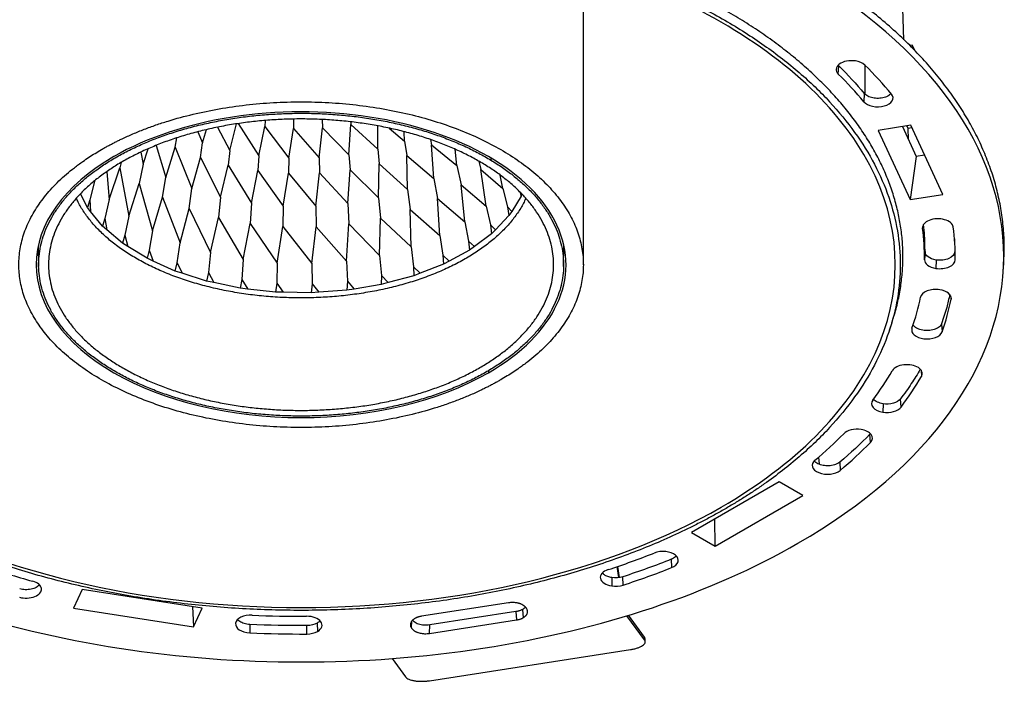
# Model space of a CAD drawing. Header units: millimetres. Extents: x 224 to 956, y 38 to 794.
# Tile 35 of 130: x 837 to 936, y 38 to 105. Entities that reach past the tile are written whole.
import ezdxf

# ---------------------------------------------------------------- set-up
doc = ezdxf.new("R2010")
doc.units = ezdxf.units.MM

msp = doc.modelspace()

# ---------------------------------------------------------------- linework, layer by layer
at = {"color": 179, "linetype": 'Continuous', "lineweight": 25}
for p, q in [((926.147, 102.698), (925.624, 117.547)), ((893.777, 79.983), (893.777, 110.455)), ((926.99, 102.177), (926.737, 102.138)), ((926.99, 102.177), (927.006, 101.855)), ((927.267, 101.581), (926.99, 102.177)), ((919.514, 99.243), (919.56, 100.075)), ((919.56, 100.075), (919.517, 100.136)), ((922.183, 100.158), (922.214, 97.203)), ((922.14, 97.274), (922.093, 96.444)), ((861.646, 94.546), (861.612, 93.955)), ((864.527, 94.693), (864.515, 93.754)), ((867.409, 94.65), (867.438, 93.817)), ((855.337, 92.296), (855.716, 93.624)), ((856.822, 93.863), (858.084, 91.517)), ((858.084, 91.517), (858.747, 94.206)), ((858.916, 94.233), (861.008, 90.996)), ((861.008, 90.996), (861.612, 93.955)), ((861.612, 93.955), (864.038, 90.746)), ((864.038, 90.746), (864.515, 93.754)), ((864.515, 93.754), (867.098, 90.773)), ((867.098, 90.773), (867.438, 93.817)), ((867.438, 93.817), (870.113, 91.075)), ((870.113, 91.075), (870.307, 94.144)), ((870.286, 94.41), (870.307, 94.144)), ((870.307, 94.144), (873.009, 91.646)), ((873.009, 91.646), (873.042, 93.997)), ((874.174, 93.777), (875.715, 92.472)), ((926.828, 94.063), (923.544, 93.555)), ((923.544, 93.555), (926.785, 86.572)), ((925.988, 93.934), (927.393, 90.905)), ((926.423, 94.001), (926.533, 93.764)), ((926.456, 93.93), (926.453, 94.006)), ((926.533, 93.764), (926.938, 93.826)), ((926.533, 93.764), (926.586, 92.644)), ((930.069, 87.08), (926.828, 94.063)), ((852.566, 91.859), (852.739, 92.796)), ((854.856, 93.413), (855.337, 92.296)), ((875.715, 92.472), (875.682, 93.421)), ((875.715, 92.472), (875.94, 91)), ((878.338, 92.622), (878.442, 92.083)), ((849.331, 90.141), (849.849, 91.696)), ((850.649, 92.033), (851.624, 88.796)), ((851.624, 88.796), (852.566, 91.859)), ((852.566, 91.859), (854.254, 87.675)), ((855.122, 90.82), (855.337, 92.296)), ((858.084, 91.517), (857.929, 90.025)), ((873.009, 91.646), (873.176, 90.157)), ((878.685, 88.676), (878.442, 92.083)), ((878.442, 92.083), (881.014, 90)), ((881.014, 90), (880.822, 91.644)), ((849.088, 91.353), (849.331, 90.141)), ((854.254, 87.675), (855.122, 90.82)), ((855.122, 90.82), (857.156, 86.806)), ((861.008, 90.996), (860.916, 89.493)), ((864.038, 90.746), (864.011, 89.238)), ((867.098, 90.773), (867.137, 89.265)), ((870.113, 91.075), (870.218, 89.574)), ((876.025, 87.578), (875.94, 91)), ((875.94, 91), (878.685, 88.676)), ((927.393, 90.905), (926.785, 86.572)), ((928.233, 91.035), (927.393, 90.905)), ((845.903, 86.555), (846.964, 89.764)), ((847.093, 90.292), (846.964, 89.764)), ((846.964, 89.764), (847.878, 84.884)), ((849.331, 90.141), (848.915, 88.188)), ((857.156, 86.806), (857.929, 90.025)), ((857.929, 90.025), (860.257, 86.209)), ((860.257, 86.209), (860.916, 89.493)), ((860.916, 89.493), (863.482, 85.899)), ((869.984, 86.165), (870.218, 89.574)), ((870.218, 89.574), (873.101, 86.735)), ((873.101, 86.735), (873.176, 90.157)), ((873.176, 90.157), (876.025, 87.578)), ((881.014, 90), (881.425, 88.043)), ((883.217, 90.434), (883.417, 89.601)), ((883.961, 85.905), (883.417, 89.601)), ((883.417, 89.601), (885.644, 87.68)), ((845.653, 89.375), (845.903, 86.555)), ((851.268, 86.808), (851.624, 88.796)), ((863.482, 85.899), (864.011, 89.238)), ((864.011, 89.238), (866.751, 85.884)), ((866.751, 85.884), (867.137, 89.265)), ((867.137, 89.265), (869.984, 86.165)), ((878.685, 88.676), (879.035, 86.685)), ((885.644, 87.68), (885.394, 89.017)), ((844.406, 88.383), (843.932, 86.533)), ((844.406, 88.383), (844.433, 88.462)), ((844.406, 88.441), (844.406, 88.383)), ((847.878, 84.884), (848.915, 88.188)), ((848.915, 88.188), (850.281, 83.412)), ((853.967, 85.658), (854.254, 87.675)), ((876.025, 87.578), (876.306, 85.558)), ((881.819, 84.305), (881.425, 88.043)), ((881.425, 88.043), (883.961, 85.905)), ((885.644, 87.68), (886.105, 85.813)), ((843.694, 85.773), (843.004, 87.135)), ((843.932, 86.533), (843.694, 85.773)), ((843.932, 86.533), (844.014, 85.359)), ((845.903, 86.555), (845.464, 84.663)), ((850.281, 83.412), (851.268, 86.808)), ((851.268, 86.808), (853.054, 82.175)), ((857.156, 86.806), (856.944, 84.766)), ((873.101, 86.735), (873.305, 84.693)), ((879.27, 82.918), (879.035, 86.685)), ((879.035, 86.685), (881.819, 84.305)), ((887.493, 86.898), (886.539, 85.359)), ((887.414, 87.278), (887.493, 86.898)), ((887.574, 87.12), (887.493, 86.898)), ((926.785, 86.572), (930.069, 87.08)), ((844.014, 85.359), (843.694, 85.773)), ((853.054, 82.175), (853.967, 85.658)), ((853.967, 85.658), (856.127, 81.204)), ((860.257, 86.209), (860.126, 84.153)), ((863.482, 85.899), (863.435, 83.835)), ((866.751, 85.884), (866.79, 83.82)), ((869.984, 86.165), (870.107, 84.108)), ((876.376, 81.778), (876.306, 85.558)), ((876.306, 85.558), (879.27, 82.918)), ((883.961, 85.905), (884.385, 83.999)), ((886.105, 85.813), (886.539, 85.359)), ((886.105, 85.813), (886.259, 84.935)), ((845.225, 83.882), (844.014, 85.359)), ((845.464, 84.663), (845.225, 83.882)), ((845.464, 84.663), (845.654, 83.502)), ((847.878, 84.884), (847.484, 82.954)), ((856.127, 81.204), (856.944, 84.766)), ((856.944, 84.766), (859.426, 80.523)), ((873.208, 80.913), (873.305, 84.693)), ((873.305, 84.693), (876.376, 81.778)), ((886.259, 84.935), (884.899, 83.501)), ((886.539, 85.359), (886.259, 84.935)), ((845.654, 83.502), (845.225, 83.882)), ((859.426, 80.523), (860.126, 84.153)), ((860.126, 84.153), (862.869, 80.148)), ((862.869, 80.148), (863.435, 83.835)), ((863.435, 83.835), (866.371, 80.088)), ((866.371, 80.088), (866.79, 83.82)), ((866.79, 83.82), (869.846, 80.345)), ((869.846, 80.345), (870.107, 84.108)), ((870.107, 84.108), (873.208, 80.913)), ((881.819, 84.305), (882.194, 82.362)), ((884.385, 83.999), (884.899, 83.501)), ((884.385, 83.999), (884.508, 83.108)), ((847.25, 82.151), (845.654, 83.502)), ((847.484, 82.954), (847.25, 82.151)), ((847.484, 82.954), (847.776, 81.815)), ((850.281, 83.412), (849.941, 81.449)), ((879.27, 82.918), (879.587, 80.943)), ((884.508, 83.108), (882.777, 81.815)), ((884.899, 83.501), (884.508, 83.108)), ((931.245, 82.578), (931.255, 82.145)), ((838.735, 81.874), (838.779, 79.795)), ((847.776, 81.815), (847.25, 82.151)), ((849.719, 80.626), (847.776, 81.815)), ((852.777, 80.184), (853.054, 82.175)), ((876.376, 81.778), (876.627, 79.777)), ((882.194, 82.362), (882.777, 81.815)), ((882.194, 82.362), (882.284, 81.462)), ((882.777, 81.815), (882.284, 81.462)), ((891.775, 79.795), (891.819, 81.874)), ((849.941, 81.449), (849.719, 80.626)), ((850.33, 80.341), (849.719, 80.626)), ((849.941, 81.449), (850.33, 80.341)), ((856.127, 81.204), (855.92, 79.191)), ((873.208, 80.913), (873.388, 78.893)), ((879.587, 80.943), (880.223, 80.34)), ((879.587, 80.943), (879.641, 80.037)), ((882.284, 81.462), (880.223, 80.34)), ((928.275, 81.299), (928.222, 80.483)), ((931.327, 80.467), (931.274, 81.284)), ((852.571, 79.341), (850.33, 80.341)), ((852.571, 79.341), (852.777, 80.184)), ((852.777, 80.184), (853.252, 79.116)), ((859.426, 80.523), (859.293, 78.494)), ((862.869, 80.148), (862.814, 78.11)), ((866.371, 80.088), (866.395, 78.049)), ((869.846, 80.345), (869.949, 78.312)), ((876.627, 79.777), (877.301, 79.115)), ((876.627, 79.777), (876.644, 78.868)), ((879.641, 80.037), (877.301, 79.115)), ((880.223, 80.34), (879.641, 80.037)), ((929.386, 80.455), (929.373, 79.609)), ((936.176, 79.282), (936.228, 80.098)), ((853.252, 79.116), (852.571, 79.341)), ((855.736, 78.331), (853.252, 79.116)), ((855.92, 79.191), (855.736, 78.331)), ((855.92, 79.191), (856.469, 78.169)), ((873.388, 78.893), (873.367, 77.984)), ((873.388, 78.893), (874.083, 78.169)), ((876.644, 78.868), (874.083, 78.169)), ((877.301, 79.115), (876.644, 78.868)), ((856.469, 78.169), (855.736, 78.331)), ((859.136, 77.618), (856.469, 78.169)), ((859.293, 78.494), (859.136, 77.618)), ((859.904, 77.525), (859.136, 77.618)), ((859.293, 78.494), (859.904, 77.525)), ((862.814, 78.11), (862.687, 77.221)), ((862.814, 78.11), (863.471, 77.199)), ((866.395, 78.049), (866.301, 77.15)), ((866.395, 78.049), (867.082, 77.198)), ((869.949, 78.312), (869.891, 77.406)), ((869.949, 78.312), (870.649, 77.525)), ((873.367, 77.984), (870.649, 77.525)), ((874.083, 78.169), (873.367, 77.984)), ((862.687, 77.221), (859.904, 77.525)), ((863.471, 77.199), (862.687, 77.221)), ((866.301, 77.15), (863.471, 77.199)), ((867.082, 77.198), (866.301, 77.15)), ((869.891, 77.406), (867.082, 77.198)), ((870.649, 77.525), (869.891, 77.406)), ((924.681, 73.367), (924.945, 74.154)), ((929.952, 74.02), (930.003, 73.198)), ((924.039, 65.933), (924.026, 65.087)), ((925.851, 65.595), (925.803, 66.424)), ((922.757, 62.904), (922.72, 62.855)), ((922.766, 62.023), (922.72, 62.855)), ((917.521, 60.541), (917.587, 59.812)), ((919.669, 60.036), (919.713, 59.202)), ((913.546, 58.048), (904.69, 52.935)), ((915.95, 56.66), (913.546, 58.048)), ((907.094, 51.547), (915.95, 56.66)), ((907.094, 51.547), (907.054, 54.3)), ((904.69, 52.935), (907.094, 51.547)), ((902.66, 50.217), (902.689, 49.375)), ((897.367, 48.368), (897.182, 49.484)), ((897.43, 48.376), (897.243, 49.505)), ((896.65, 48.372), (896.637, 47.527)), ((897.803, 47.612), (897.777, 48.455)), ((843.182, 47.163), (842.302, 45.267)), ((855.279, 45.292), (843.182, 47.163)), ((886.227, 45.822), (877.429, 44.461)), ((842.302, 45.267), (854.399, 43.396)), ((854.322, 45.44), (854.399, 43.396)), ((854.399, 43.396), (855.279, 45.292)), ((886.967, 44.929), (878.269, 43.584)), ((886.967, 44.929), (887.031, 44.091)), ((887.639, 45.153), (887.703, 44.315)), ((888.09, 45.15), (888.062, 45.211)), ((866.901, 43.771), (866.938, 42.933)), ((878.232, 42.73), (887.031, 44.091)), ((899.961, 42.076), (898.178, 44.516)), ((899.943, 42.354), (898.328, 44.563)), ((860.099, 43.633), (860.095, 42.786)), ((865.853, 42.67), (865.853, 43.517)), ((876.369, 43.402), (876.398, 43.341)), ((878.232, 42.73), (878.269, 43.584)), ((899.943, 42.354), (899.961, 42.076)), ((900.024, 41.861), (900.005, 42.139)), ((878.247, 37.952), (898.532, 41.09)), ((874.463, 40.188), (875.813, 38.341))]:
    msp.add_line(p, q, dxfattribs=at)
at = {"color": 8, "linetype": 'Continuous', "lineweight": 25}
for p, q in [((884.451, 90.743), (884.448, 90.545)), ((928.031, 83.651), (928.043, 83.843)), ((930.889, 76.725), (930.905, 76.483)), ((884.187, 69.278), (884.192, 69.064)), ((927.879, 69.316), (927.916, 68.701)), ((876.369, 43.402), (876.411, 43.923)), ((876.423, 43.938), (876.398, 43.341))]:
    msp.add_line(p, q, dxfattribs=at)
at = {"color": 179, "linetype": 'Continuous', "lineweight": 25}
for points, knots in [([(936.22, 80.098), (936.247, 80.604), (936.304, 81.711), (936.229, 83.419), (936.026, 85.218), (935.682, 87.011), (935.204, 88.793), (934.593, 90.55), (933.855, 92.28), (932.993, 93.98), (932.005, 95.656), (930.886, 97.317), (929.635, 98.957), (928.252, 100.574), (926.747, 102.154), (925.124, 103.694), (923.395, 105.183), (921.566, 106.618), (919.643, 107.998), (917.619, 109.329), (915.484, 110.616), (913.241, 111.855), (910.892, 113.043), (908.454, 114.171), (905.933, 115.235), (903.348, 116.229), (900.708, 117.151), (898.016, 118.001), (895.264, 118.783), (892.439, 119.5), (889.545, 120.149), (886.587, 120.728), (883.587, 121.231), (880.552, 121.658), (877.506, 122.005), (874.455, 122.273), (871.405, 122.464), (868.344, 122.578), (865.258, 122.617), (862.154, 122.578), (859.038, 122.459), (855.933, 122.261), (852.846, 121.984), (849.802, 121.632), (846.805, 121.206), (843.861, 120.708), (840.957, 120.138), (838.081, 119.492), (835.239, 118.77), (832.438, 117.971), (829.701, 117.103), (827.033, 116.165), (824.454, 115.167), (821.967, 114.112), (819.579, 113.001), (817.268, 111.835), (815.804, 111.011), (815.072, 110.599)], [0, 0, 0, 0, 0.0154856, 0.0338632, 0.0522408, 0.0706183, 0.0889959, 0.1073735, 0.125423, 0.1434724, 0.1615219, 0.1795713, 0.1979489, 0.2163265, 0.2347041, 0.2530816, 0.2714592, 0.2895087, 0.3075581, 0.3256076, 0.3436571, 0.3620346, 0.3804122, 0.3987898, 0.4171674, 0.435545, 0.4535944, 0.4716439, 0.4896933, 0.5077428, 0.5261204, 0.544498, 0.5628755, 0.5812531, 0.5996307, 0.6176802, 0.6357296, 0.6537791, 0.6718285, 0.6902061, 0.7085837, 0.7269613, 0.7453388, 0.7637164, 0.7817659, 0.7998153, 0.8178648, 0.8359143, 0.8542918, 0.8726694, 0.891047, 0.9094246, 0.9278022, 0.9458516, 0.9639011, 0.9819505, 1, 1, 1, 1]), ([(915.445, 51.839), (928.749, 59.52), (936.225, 69.938), (936.225, 91.662), (928.749, 102.08), (902.14, 117.442), (884.093, 121.757), (846.461, 121.757), (828.414, 117.442), (815.109, 109.761)], [0, 0, 0, 0, 0.25, 0.25, 0.5, 0.5, 0.75, 0.75, 1, 1, 1, 1]), ([(924.931, 74.156), (925.002, 74.36), (925.248, 75.059), (925.55, 76.266), (925.838, 77.772), (926.007, 79.285), (926.064, 80.809), (926.006, 82.343), (925.83, 83.883), (925.536, 85.417), (925.126, 86.942), (924.604, 88.446), (923.972, 89.927), (923.234, 91.381), (922.389, 92.816), (921.431, 94.238), (920.36, 95.642), (919.177, 97.025), (917.889, 98.378), (916.499, 99.696), (915.019, 100.97), (913.454, 102.199), (911.808, 103.38), (910.076, 104.519), (908.249, 105.62), (906.329, 106.681), (904.318, 107.698), (902.232, 108.663), (900.074, 109.574), (897.862, 110.424), (895.601, 111.213), (893.298, 111.941), (890.943, 112.61), (888.525, 113.224), (886.048, 113.78), (883.516, 114.275), (880.948, 114.706), (878.351, 115.071), (875.744, 115.368), (873.132, 115.597), (870.522, 115.761), (867.902, 115.859), (865.261, 115.892), (862.604, 115.858), (859.937, 115.756), (857.28, 115.587), (854.638, 115.35), (852.032, 115.049), (849.467, 114.684), (846.947, 114.258), (844.462, 113.77), (842, 113.217), (839.568, 112.599), (837.171, 111.916), (834.828, 111.172), (832.544, 110.37), (830.337, 109.516), (828.209, 108.612), (826.164, 107.661), (824.187, 106.664), (822.934, 105.958), (822.308, 105.606)], [0, 0, 0, 0, 0.006991, 0.023952, 0.040914, 0.057875, 0.074837, 0.092106, 0.109376, 0.126646, 0.143915, 0.161185, 0.178146, 0.195108, 0.212069, 0.22903, 0.2463, 0.26357, 0.28084, 0.298109, 0.315379, 0.33234, 0.349302, 0.366263, 0.383224, 0.400494, 0.417764, 0.435033, 0.452303, 0.469573, 0.486534, 0.503496, 0.520457, 0.537418, 0.554688, 0.571958, 0.589227, 0.606497, 0.623767, 0.640728, 0.657689, 0.674651, 0.691612, 0.708882, 0.726152, 0.743421, 0.760691, 0.777961, 0.794922, 0.811883, 0.828845, 0.845806, 0.863076, 0.880345, 0.897615, 0.914885, 0.932155, 0.949116, 0.966077, 0.983039, 1, 1, 1, 1]), ([(822.497, 104.68), (822.673, 104.781), (823.024, 104.982), (823.559, 105.279), (824.1, 105.573), (824.647, 105.863), (825.384, 106.244), (826.134, 106.617), (827.466, 107.256), (829.223, 108.048), (831.652, 109.035), (834.161, 109.952), (837.607, 111.079), (842.088, 112.303), (847.687, 113.459), (853.455, 114.293), (859.337, 114.797), (865.277, 114.966), (871.217, 114.797), (877.099, 114.293), (882.867, 113.459), (888.467, 112.303), (893.842, 110.835), (898.943, 109.07), (903.719, 107.025), (908.126, 104.72), (912.119, 102.176), (915.662, 99.418), (918.719, 96.474), (921.262, 93.371), (923.265, 90.138), (924.71, 86.808), (925.582, 83.412), (925.874, 79.983), (925.582, 76.555), (924.71, 73.159), (923.265, 69.829), (921.262, 66.596), (919.142, 64.01), (917.191, 62.021), (915.601, 60.572), (913.891, 59.17), (912.367, 58.043), (911.093, 57.168), (910.109, 56.526), (909.1, 55.898), (908.405, 55.491), (908.057, 55.287)], [0, 0, 0, 0, 0.00391, 0.007817, 0.011724, 0.01563, 0.019536, 0.027351, 0.03126, 0.046889, 0.062518, 0.078147, 0.093775, 0.125023, 0.156272, 0.18752, 0.218768, 0.250016, 0.281264, 0.312512, 0.34376, 0.375008, 0.406256, 0.437504, 0.468752, 0.5, 0.531248, 0.562496, 0.593744, 0.624993, 0.656241, 0.687489, 0.718737, 0.749985, 0.781233, 0.812481, 0.843729, 0.874977, 0.906225, 0.921854, 0.937483, 0.953111, 0.96874, 0.976557, 0.98437, 0.992183, 1, 1, 1, 1]), ([(907.703, 55.491), (915.151, 59.79), (920.507, 65.146), (925.958, 76.891), (925.958, 83.075), (920.507, 94.821), (915.151, 100.177), (900.256, 108.775), (890.979, 111.867), (870.633, 115.014), (859.921, 115.014), (839.575, 111.867), (830.298, 108.775), (822.851, 104.476)], [0, 0, 0, 0, 0.1666667, 0.1666667, 0.3333333, 0.3333333, 0.5, 0.5, 0.6666667, 0.6666667, 0.8333333, 0.8333333, 1, 1, 1, 1]), ([(815.109, 109.761), (806.304, 104.678), (799.97, 98.345), (793.524, 84.456), (793.524, 77.144), (799.97, 63.255), (806.304, 56.922), (823.915, 46.755), (834.885, 43.099), (858.944, 39.378), (871.61, 39.378), (895.669, 43.099), (906.639, 46.755), (915.445, 51.839)], [0, 0, 0, 0, 0.1666667, 0.1666667, 0.3333333, 0.3333333, 0.5, 0.5, 0.6666667, 0.6666667, 0.8333333, 0.8333333, 1, 1, 1, 1]), ([(908.057, 55.287), (907.881, 55.186), (907.53, 54.985), (906.995, 54.688), (906.454, 54.394), (905.907, 54.104), (905.17, 53.723), (904.42, 53.35), (903.088, 52.711), (901.331, 51.919), (898.902, 50.932), (896.393, 50.014), (892.947, 48.888), (888.466, 47.664), (882.867, 46.508), (877.099, 45.674), (871.217, 45.17), (865.277, 45.001), (859.337, 45.17), (853.455, 45.674), (847.687, 46.508), (842.087, 47.664), (836.712, 49.132), (831.611, 50.897), (826.835, 52.942), (822.428, 55.247), (818.435, 57.791), (814.892, 60.548), (811.835, 63.493), (809.292, 66.596), (807.289, 69.829), (805.844, 73.159), (804.972, 76.555), (804.68, 79.983), (804.972, 83.412), (805.844, 86.808), (807.289, 90.138), (809.292, 93.37), (811.412, 95.957), (813.363, 97.946), (814.953, 99.395), (816.663, 100.797), (818.187, 101.924), (819.461, 102.799), (820.445, 103.44), (821.454, 104.069), (822.149, 104.476), (822.497, 104.68)], [0, 0, 0, 0, 0.00391, 0.007817, 0.011724, 0.01563, 0.019536, 0.027351, 0.03126, 0.046889, 0.062518, 0.078147, 0.093775, 0.125023, 0.156272, 0.18752, 0.218768, 0.250016, 0.281264, 0.312512, 0.34376, 0.375008, 0.406256, 0.437504, 0.468752, 0.5, 0.531248, 0.562496, 0.593744, 0.624993, 0.656241, 0.687489, 0.718737, 0.749985, 0.781233, 0.812481, 0.843729, 0.874977, 0.906225, 0.921854, 0.937483, 0.953111, 0.96874, 0.976557, 0.98437, 0.992183, 1, 1, 1, 1]), ([(822.851, 104.476), (811.599, 97.98), (805.277, 89.17), (805.277, 70.797), (811.599, 61.987), (834.102, 48.996), (849.364, 45.346), (881.19, 45.346), (896.452, 48.996), (907.703, 55.491)], [0, 0, 0, 0, 0.25, 0.25, 0.5, 0.5, 0.75, 0.75, 1, 1, 1, 1]), ([(921.254, 100.564), (920.956, 100.61), (920.641, 100.604), (920.058, 100.489), (919.803, 100.382), (919.43, 100.099), (919.321, 99.929), (919.284, 99.573), (919.358, 99.397), (919.514, 99.243)], [0, 0, 0, 0, 0.25, 0.25, 0.5, 0.5, 0.75, 0.75, 1, 1, 1, 1]), ([(845.124, 91.617), (845.235, 91.68), (845.456, 91.807), (845.794, 91.992), (846.137, 92.175), (846.485, 92.354), (846.838, 92.53), (847.435, 92.817), (848.293, 93.204), (849.437, 93.669), (850.619, 94.101), (852.242, 94.632), (854.353, 95.208), (856.991, 95.753), (859.708, 96.146), (862.479, 96.383), (865.277, 96.463), (868.075, 96.383), (870.846, 96.146), (873.563, 95.753), (876.201, 95.208), (878.733, 94.517), (881.136, 93.685), (883.386, 92.722), (885.462, 91.636), (887.343, 90.438), (889.012, 89.139), (890.452, 87.752), (891.65, 86.29), (892.594, 84.767), (893.274, 83.198), (893.685, 81.599), (893.823, 79.983), (893.685, 78.368), (893.274, 76.769), (892.594, 75.2), (891.65, 73.677), (890.652, 72.459), (889.732, 71.522), (888.983, 70.839), (888.178, 70.179), (887.412, 69.612), (886.708, 69.134), (886.083, 68.734), (885.647, 68.478), (885.43, 68.35)], [0, 0, 0, 0, 0.0052124, 0.010422, 0.0156302, 0.0208383, 0.0260479, 0.0312603, 0.0468891, 0.0625178, 0.0781466, 0.0937753, 0.1250234, 0.1562715, 0.1875196, 0.2187677, 0.2500158, 0.2812639, 0.312512, 0.3437601, 0.3750082, 0.4062563, 0.4375043, 0.4687524, 0.5000005, 0.5312486, 0.5624967, 0.5937448, 0.6249929, 0.656241, 0.6874891, 0.7187372, 0.7499853, 0.7812333, 0.8124814, 0.8437295, 0.8749776, 0.9062257, 0.9218545, 0.9374832, 0.953112, 0.9687407, 0.9791624, 0.9895784, 1, 1, 1, 1]), ([(922.093, 96.444), (922.27, 96.23), (922.587, 96.065), (923.364, 95.906), (923.79, 95.919), (924.534, 96.124), (924.82, 96.307), (925.095, 96.755), (925.072, 97.001), (924.895, 97.216)], [0, 0, 0, 0, 0.25, 0.25, 0.5, 0.5, 0.75, 0.75, 1, 1, 1, 1]), ([(924.842, 97.277), (924.823, 97.252), (924.766, 97.175), (924.614, 97.064), (924.398, 96.948), (924.144, 96.86), (923.865, 96.802), (923.573, 96.776), (923.277, 96.784), (922.99, 96.825), (922.722, 96.898), (922.484, 96.999), (922.282, 97.125), (922.187, 97.224), (922.14, 97.274)], [0, 0, 0, 0, 0.04124, 0.1284, 0.21556, 0.30272, 0.38988, 0.47704, 0.5642, 0.65136, 0.73852, 0.82568, 0.91284, 1, 1, 1, 1]), ([(884.192, 69.064), (890.949, 72.965), (893.589, 78.652), (888.642, 89.309), (881.43, 93.472), (862.971, 96.327), (853.119, 94.804), (846.362, 90.903)], [0, 0, 0, 0, 0.3333333, 0.3333333, 0.6666667, 0.6666667, 1, 1, 1, 1]), ([(846.106, 69.422), (845.715, 69.668), (844.932, 70.159), (843.868, 70.951), (842.889, 71.778), (842.007, 72.641), (841.225, 73.535), (840.546, 74.457), (839.973, 75.403), (839.508, 76.368), (839.154, 77.349), (838.911, 78.341), (838.782, 79.34), (838.765, 80.341), (838.863, 81.342), (839.073, 82.336), (839.396, 83.32), (839.829, 84.29), (840.372, 85.242), (841.021, 86.171), (841.774, 87.074), (842.627, 87.946), (843.578, 88.784), (844.621, 89.584), (845.753, 90.344), (846.969, 91.059), (848.263, 91.726), (849.629, 92.343), (851.063, 92.908), (852.558, 93.417), (854.107, 93.868), (855.704, 94.26), (857.342, 94.591), (859.014, 94.859), (860.713, 95.064), (862.431, 95.204), (864.162, 95.279), (865.897, 95.288), (867.629, 95.232), (869.352, 95.111), (871.057, 94.924), (872.737, 94.674), (874.386, 94.361), (875.995, 93.986), (877.559, 93.552), (879.07, 93.059), (880.522, 92.51), (881.907, 91.907), (883.227, 91.256), (884.041, 90.782), (884.448, 90.545)], [0, 0, 0, 0, 0.020833, 0.041667, 0.0625, 0.083333, 0.104167, 0.125, 0.145833, 0.166667, 0.1875, 0.208333, 0.229167, 0.25, 0.270833, 0.291667, 0.3125, 0.333333, 0.354167, 0.375, 0.395833, 0.416667, 0.4375, 0.458333, 0.479167, 0.5, 0.520833, 0.541667, 0.5625, 0.583333, 0.604167, 0.625, 0.645833, 0.666667, 0.6875, 0.708333, 0.729167, 0.75, 0.770833, 0.791667, 0.8125, 0.833333, 0.854167, 0.875, 0.895833, 0.916667, 0.9375, 0.958333, 0.979167, 1, 1, 1, 1]), ([(883.725, 90.147), (883.333, 90.375), (882.55, 90.831), (881.28, 91.457), (879.946, 92.038), (878.549, 92.566), (877.095, 93.04), (875.591, 93.458), (874.042, 93.819), (872.456, 94.12), (870.839, 94.361), (869.198, 94.54), (867.541, 94.657), (865.873, 94.711), (864.204, 94.702), (862.538, 94.63), (860.885, 94.495), (859.25, 94.298), (857.641, 94.04), (856.065, 93.722), (854.529, 93.344), (853.038, 92.91), (851.6, 92.42), (850.22, 91.877), (848.905, 91.283), (847.66, 90.641), (846.49, 89.953), (845.401, 89.222), (844.397, 88.452), (843.482, 87.645), (842.66, 86.806), (841.936, 85.937), (841.311, 85.043), (840.789, 84.128), (840.372, 83.194), (840.062, 82.247), (839.859, 81.29), (839.766, 80.328), (839.781, 79.364), (839.906, 78.403), (840.14, 77.448), (840.481, 76.504), (840.928, 75.576), (841.479, 74.666), (842.133, 73.779), (842.885, 72.918), (843.734, 72.088), (844.675, 71.292), (845.7, 70.53), (846.453, 70.057), (846.829, 69.82)], [0, 0, 0, 0, 0.020833, 0.041667, 0.0625, 0.083333, 0.104167, 0.125, 0.145833, 0.166667, 0.1875, 0.208333, 0.229167, 0.25, 0.270833, 0.291667, 0.3125, 0.333333, 0.354167, 0.375, 0.395833, 0.416667, 0.4375, 0.458333, 0.479167, 0.5, 0.520833, 0.541667, 0.5625, 0.583333, 0.604167, 0.625, 0.645833, 0.666667, 0.6875, 0.708333, 0.729167, 0.75, 0.770833, 0.791667, 0.8125, 0.833333, 0.854167, 0.875, 0.895833, 0.916667, 0.9375, 0.958333, 0.979167, 1, 1, 1, 1]), ([(885.43, 68.35), (885.319, 68.286), (885.098, 68.16), (884.76, 67.975), (884.417, 67.792), (884.069, 67.613), (883.716, 67.437), (883.119, 67.15), (882.261, 66.763), (881.117, 66.298), (879.935, 65.866), (878.312, 65.335), (876.201, 64.759), (873.563, 64.214), (870.846, 63.821), (868.075, 63.584), (865.277, 63.504), (862.479, 63.584), (859.708, 63.821), (856.991, 64.214), (854.353, 64.759), (851.821, 65.45), (849.418, 66.282), (847.168, 67.245), (845.092, 68.331), (843.211, 69.529), (841.542, 70.828), (840.102, 72.215), (838.904, 73.677), (837.96, 75.2), (837.28, 76.769), (836.869, 78.368), (836.731, 79.983), (836.869, 81.599), (837.28, 83.198), (837.96, 84.767), (838.904, 86.29), (839.902, 87.508), (840.822, 88.445), (841.571, 89.128), (842.376, 89.788), (843.142, 90.354), (843.846, 90.833), (844.471, 91.233), (844.907, 91.489), (845.124, 91.617)], [0, 0, 0, 0, 0.0052124, 0.010422, 0.0156302, 0.0208383, 0.0260479, 0.0312603, 0.0468891, 0.0625178, 0.0781466, 0.0937753, 0.1250234, 0.1562715, 0.1875196, 0.2187677, 0.2500158, 0.2812639, 0.312512, 0.3437601, 0.3750082, 0.4062563, 0.4375043, 0.4687524, 0.5000005, 0.5312486, 0.5624967, 0.5937448, 0.6249929, 0.656241, 0.6874891, 0.7187372, 0.7499853, 0.7812333, 0.8124814, 0.8437295, 0.8749776, 0.9062257, 0.9218545, 0.9374832, 0.953112, 0.9687407, 0.9791624, 0.9895784, 1, 1, 1, 1]), ([(846.362, 90.903), (841.345, 88.007), (838.527, 84.079), (838.527, 75.888), (841.345, 71.96), (851.378, 66.168), (858.183, 64.541), (872.371, 64.541), (879.176, 66.168), (884.192, 69.064)], [0, 0, 0, 0, 0.25, 0.25, 0.5, 0.5, 0.75, 0.75, 1, 1, 1, 1]), ([(884.448, 90.545), (884.839, 90.299), (885.622, 89.808), (886.686, 89.016), (887.665, 88.189), (888.547, 87.326), (889.329, 86.432), (890.008, 85.51), (890.581, 84.564), (891.046, 83.599), (891.4, 82.618), (891.643, 81.626), (891.772, 80.627), (891.789, 79.626), (891.691, 78.625), (891.481, 77.631), (891.158, 76.647), (890.725, 75.677), (890.182, 74.725), (889.533, 73.796), (888.78, 72.893), (887.927, 72.021), (886.976, 71.183), (885.933, 70.383), (884.801, 69.623), (883.585, 68.908), (882.291, 68.241), (880.925, 67.623), (879.491, 67.059), (877.996, 66.55), (876.447, 66.099), (874.85, 65.707), (873.212, 65.376), (871.54, 65.107), (869.841, 64.903), (868.123, 64.763), (866.392, 64.688), (864.657, 64.679), (862.925, 64.735), (861.202, 64.856), (859.497, 65.042), (857.817, 65.293), (856.168, 65.606), (854.559, 65.981), (852.995, 66.415), (851.484, 66.908), (850.032, 67.457), (848.647, 68.06), (847.327, 68.711), (846.513, 69.185), (846.106, 69.422)], [0, 0, 0, 0, 0.020833, 0.041667, 0.0625, 0.083333, 0.104167, 0.125, 0.145833, 0.166667, 0.1875, 0.208333, 0.229167, 0.25, 0.270833, 0.291667, 0.3125, 0.333333, 0.354167, 0.375, 0.395833, 0.416667, 0.4375, 0.458333, 0.479167, 0.5, 0.520833, 0.541667, 0.5625, 0.583333, 0.604167, 0.625, 0.645833, 0.666667, 0.6875, 0.708333, 0.729167, 0.75, 0.770833, 0.791667, 0.8125, 0.833333, 0.854167, 0.875, 0.895833, 0.916667, 0.9375, 0.958333, 0.979167, 1, 1, 1, 1]), ([(846.829, 69.82), (847.221, 69.592), (848.004, 69.136), (849.274, 68.51), (850.608, 67.929), (852.005, 67.401), (853.459, 66.927), (854.963, 66.509), (856.512, 66.148), (858.098, 65.847), (859.715, 65.606), (861.356, 65.427), (863.013, 65.31), (864.681, 65.256), (866.35, 65.265), (868.016, 65.337), (869.669, 65.472), (871.304, 65.669), (872.913, 65.927), (874.489, 66.245), (876.025, 66.623), (877.516, 67.057), (878.954, 67.547), (880.334, 68.09), (881.649, 68.684), (882.894, 69.326), (884.064, 70.014), (885.153, 70.745), (886.157, 71.515), (887.072, 72.322), (887.894, 73.161), (888.618, 74.029), (889.243, 74.923), (889.765, 75.839), (890.182, 76.773), (890.492, 77.72), (890.695, 78.677), (890.788, 79.639), (890.773, 80.603), (890.648, 81.564), (890.414, 82.519), (890.073, 83.463), (889.626, 84.391), (889.075, 85.301), (888.421, 86.188), (887.669, 87.049), (886.82, 87.879), (885.879, 88.675), (884.854, 89.437), (884.101, 89.91), (883.725, 90.147)], [0, 0, 0, 0, 0.020833, 0.041667, 0.0625, 0.083333, 0.104167, 0.125, 0.145833, 0.166667, 0.1875, 0.208333, 0.229167, 0.25, 0.270833, 0.291667, 0.3125, 0.333333, 0.354167, 0.375, 0.395833, 0.416667, 0.4375, 0.458333, 0.479167, 0.5, 0.520833, 0.541667, 0.5625, 0.583333, 0.604167, 0.625, 0.645833, 0.666667, 0.6875, 0.708333, 0.729167, 0.75, 0.770833, 0.791667, 0.8125, 0.833333, 0.854167, 0.875, 0.895833, 0.916667, 0.9375, 0.958333, 0.979167, 1, 1, 1, 1]), ([(848.276, 80.824), (847.861, 81.087), (847.032, 81.612), (845.929, 82.468), (844.938, 83.367), (844.072, 84.309), (843.345, 85.289), (842.848, 86.087), (842.644, 86.563), (842.588, 86.695)], [0, 0, 0, 0, 0.1566872, 0.3133745, 0.4700617, 0.626749, 0.7834362, 0.9401235, 1, 1, 1, 1]), ([(887.973, 86.678), (887.808, 86.349), (887.472, 85.68), (886.792, 84.702), (885.982, 83.744), (885.042, 82.826), (883.98, 81.953), (882.803, 81.132), (881.518, 80.366), (880.132, 79.66), (878.656, 79.02), (877.096, 78.449), (875.464, 77.949), (873.769, 77.526), (872.021, 77.18), (870.232, 76.915), (868.413, 76.731), (866.574, 76.631), (864.727, 76.614), (862.884, 76.68), (861.055, 76.831), (859.252, 77.063), (857.487, 77.376), (855.769, 77.769), (854.11, 78.238), (852.52, 78.78), (851.01, 79.394), (849.581, 80.07), (848.711, 80.573), (848.276, 80.824)], [0, 0, 0, 0, 0.0356989, 0.0727874, 0.1098759, 0.1469644, 0.1840529, 0.2211414, 0.2582299, 0.2953184, 0.3324069, 0.3694954, 0.406584, 0.4436725, 0.480761, 0.5178495, 0.554938, 0.5920265, 0.629115, 0.6662035, 0.703292, 0.7403805, 0.777469, 0.8145575, 0.851646, 0.8887345, 0.925823, 0.9629115, 1, 1, 1, 1]), ([(931.126, 83.792), (931.082, 84.111), (930.747, 84.392), (929.746, 84.668), (929.156, 84.641), (928.242, 84.279), (927.987, 83.97), (928.031, 83.651)], [0, 0, 0, 0, 0.333333, 0.333333, 0.666667, 0.666667, 1, 1, 1, 1]), ([(928.275, 81.299), (928.274, 81.828), (928.274, 82.74), (928.17, 83.649), (928.126, 84.03)], [0, 0, 0, 0, 0.580548, 1, 1, 1, 1]), ([(929.386, 80.455), (929.065, 80.505), (928.782, 80.615), (928.379, 80.92), (928.272, 81.107), (928.275, 81.299)], [0, 0, 0, 0, 0.5, 0.5, 1, 1, 1, 1]), ([(931.274, 81.284), (931.27, 81.016), (931.052, 80.764), (930.313, 80.44), (929.834, 80.386), (929.386, 80.455)], [0, 0, 0, 0, 0.5, 0.5, 1, 1, 1, 1]), ([(928.222, 80.483), (928.219, 80.284), (928.331, 80.091), (928.747, 79.775), (929.04, 79.661), (929.373, 79.609)], [0, 0, 0, 0, 0.5, 0.5, 1, 1, 1, 1]), ([(929.373, 79.609), (929.837, 79.538), (930.332, 79.594), (931.096, 79.93), (931.323, 80.19), (931.327, 80.467)], [0, 0, 0, 0, 0.5, 0.5, 1, 1, 1, 1]), ([(929.764, 77.451), (929.328, 77.518), (928.862, 77.472), (928.115, 77.179), (927.871, 76.945), (927.82, 76.686)], [0, 0, 0, 0, 0.5, 0.5, 1, 1, 1, 1]), ([(930.905, 76.483), (930.947, 76.697), (930.855, 76.912), (930.436, 77.267), (930.123, 77.395), (929.764, 77.451)], [0, 0, 0, 0, 0.5, 0.5, 1, 1, 1, 1]), ([(930.772, 76.959), (930.676, 76.524), (930.461, 75.539), (930.134, 74.565), (929.952, 74.02)], [0, 0, 0, 0, 0.441613, 1, 1, 1, 1]), ([(929.952, 74.02), (929.927, 73.966), (929.877, 73.856), (929.733, 73.706), (929.545, 73.574), (929.315, 73.466), (929.054, 73.386), (928.77, 73.338), (928.476, 73.322), (928.181, 73.339), (927.898, 73.389), (927.638, 73.471), (927.409, 73.579), (927.226, 73.713), (927.112, 73.825), (927.079, 73.894), (927.072, 73.908)], [0, 0, 0, 0, 0.075385, 0.15077, 0.226155, 0.30154, 0.376924, 0.45231, 0.527694, 0.603079, 0.678464, 0.753849, 0.829234, 0.904619, 0.980004, 1, 1, 1, 1]), ([(926.961, 73.555), (926.879, 73.322), (926.96, 73.08), (927.415, 72.684), (927.769, 72.546), (928.576, 72.451), (928.996, 72.498), (929.682, 72.76), (929.921, 72.965), (930.003, 73.198)], [0, 0, 0, 0, 0.25, 0.25, 0.5, 0.5, 0.75, 0.75, 1, 1, 1, 1]), ([(927.916, 68.701), (928.092, 69.004), (927.974, 69.339), (927.239, 69.819), (926.678, 69.927), (925.591, 69.8), (925.148, 69.573), (924.972, 69.27)], [0, 0, 0, 0, 0.333333, 0.333333, 0.666667, 0.666667, 1, 1, 1, 1]), ([(927.798, 69.417), (927.505, 68.93), (926.898, 67.92), (926.177, 66.934), (925.803, 66.424)], [0, 0, 0, 0, 0.481836, 1, 1, 1, 1]), ([(923.004, 66.31), (922.824, 66.071), (922.833, 65.798), (923.225, 65.328), (923.589, 65.154), (924.026, 65.087)], [0, 0, 0, 0, 0.5, 0.5, 1, 1, 1, 1]), ([(924.039, 65.933), (923.937, 65.952), (923.733, 65.992), (923.462, 66.097), (923.242, 66.232), (923.11, 66.338), (923.072, 66.4), (923.07, 66.403)], [0, 0, 0, 0, 0.246336, 0.492673, 0.73901, 0.985348, 1, 1, 1, 1]), ([(925.803, 66.424), (925.66, 66.234), (925.403, 66.079), (924.755, 65.899), (924.386, 65.879), (924.039, 65.933)], [0, 0, 0, 0, 0.5, 0.5, 1, 1, 1, 1]), ([(924.026, 65.087), (924.385, 65.031), (924.767, 65.052), (925.437, 65.239), (925.703, 65.398), (925.851, 65.595)], [0, 0, 0, 0, 0.5, 0.5, 1, 1, 1, 1]), ([(921.817, 63.33), (921.484, 63.382), (921.132, 63.368), (920.497, 63.214), (920.233, 63.079), (920.064, 62.906)], [0, 0, 0, 0, 0.5, 0.5, 1, 1, 1, 1]), ([(922.766, 62.023), (923.003, 62.265), (923.032, 62.556), (922.661, 63.067), (922.281, 63.258), (921.817, 63.33)], [0, 0, 0, 0, 0.5, 0.5, 1, 1, 1, 1]), ([(917.154, 60.217), (916.921, 60.022), (916.832, 59.78), (916.982, 59.313), (917.215, 59.106), (917.893, 58.837), (918.311, 58.785), (919.121, 58.872), (919.479, 59.006), (919.713, 59.202)], [0, 0, 0, 0, 0.25, 0.25, 0.5, 0.5, 0.75, 0.75, 1, 1, 1, 1]), ([(919.669, 60.036), (919.609, 59.991), (919.489, 59.901), (919.255, 59.796), (918.993, 59.717), (918.708, 59.669), (918.413, 59.655), (918.119, 59.674), (917.837, 59.726), (917.578, 59.808), (917.353, 59.919), (917.185, 60.034), (917.116, 60.118), (917.09, 60.15)], [0, 0, 0, 0, 0.094045, 0.188091, 0.282137, 0.376182, 0.470228, 0.564273, 0.658318, 0.752365, 0.84641, 0.940456, 1, 1, 1, 1]), ([(902.689, 49.375), (903.029, 49.51), (903.262, 49.717), (903.412, 50.184), (903.323, 50.425), (902.856, 50.817), (902.498, 50.951), (901.688, 51.038), (901.27, 50.987), (900.931, 50.852)], [0, 0, 0, 0, 0.25, 0.25, 0.5, 0.5, 0.75, 0.75, 1, 1, 1, 1]), ([(903.154, 50.554), (903.127, 50.522), (903.058, 50.438), (902.892, 50.321), (902.737, 50.251), (902.66, 50.217)], [0, 0, 0, 0, 0.240456, 0.620228, 1, 1, 1, 1]), ([(896.274, 49.172), (896.006, 49.085), (895.789, 48.953), (895.512, 48.635), (895.459, 48.456), (895.537, 48.103), (895.666, 47.937), (896.072, 47.669), (896.339, 47.573), (896.637, 47.527)], [0, 0, 0, 0, 0.25, 0.25, 0.5, 0.5, 0.75, 0.75, 1, 1, 1, 1]), ([(896.65, 48.372), (896.511, 48.402), (896.233, 48.46), (895.898, 48.624), (895.76, 48.765), (895.696, 48.831)], [0, 0, 0, 0, 0.345715, 0.691434, 1, 1, 1, 1]), ([(836.841, 46.383), (837.341, 46.245), (837.931, 46.272), (838.845, 46.635), (839.1, 46.943), (839.013, 47.582), (838.678, 47.863), (838.177, 48.001)], [0, 0, 0, 0, 0.333333, 0.333333, 0.666667, 0.666667, 1, 1, 1, 1]), ([(838.858, 47.632), (838.812, 47.583), (838.719, 47.485), (838.519, 47.361), (838.281, 47.26), (838.013, 47.187), (837.726, 47.146), (837.43, 47.139), (837.136, 47.163), (836.954, 47.206), (836.863, 47.227)], [0, 0, 0, 0, 0.121757, 0.247221, 0.372684, 0.498147, 0.62361, 0.749074, 0.874536, 1, 1, 1, 1]), ([(887.674, 45.599), (887.647, 45.614), (887.593, 45.643), (887.505, 45.684), (887.412, 45.72), (887.315, 45.752), (887.214, 45.781), (887.11, 45.804), (886.979, 45.827), (886.817, 45.846), (886.623, 45.854), (886.424, 45.848), (886.293, 45.831), (886.227, 45.822)], [0, 0, 0, 0, 0.071427, 0.142849, 0.214268, 0.285686, 0.357105, 0.428528, 0.499957, 0.620196, 0.74361, 0.870209, 1, 1, 1, 1]), ([(887.639, 45.153), (887.608, 45.136), (887.547, 45.103), (887.446, 45.058), (887.337, 45.017), (887.22, 44.982), (887.097, 44.951), (887.01, 44.936), (886.967, 44.929)], [0, 0, 0, 0, 0.159592, 0.322008, 0.487251, 0.655328, 0.826242, 1, 1, 1, 1]), ([(887.925, 45.4), (887.91, 45.377), (887.849, 45.283), (887.729, 45.209), (887.639, 45.153)], [0, 0, 0, 0, 0.245208, 1, 1, 1, 1]), ([(888.062, 45.211), (888.051, 45.232), (888.029, 45.275), (887.986, 45.337), (887.936, 45.396), (887.879, 45.452), (887.816, 45.505), (887.748, 45.554), (887.699, 45.584), (887.674, 45.599)], [0, 0, 0, 0, 0.14911, 0.296131, 0.441065, 0.583916, 0.724687, 0.86338, 1, 1, 1, 1]), ([(887.703, 44.315), (887.729, 44.33), (887.78, 44.362), (887.85, 44.412), (887.913, 44.466), (887.969, 44.522), (888.018, 44.58), (888.059, 44.64), (888.099, 44.716), (888.132, 44.81), (888.145, 44.921), (888.135, 45.036), (888.105, 45.112), (888.09, 45.15)], [0, 0, 0, 0, 0.071427, 0.142849, 0.214268, 0.285686, 0.357105, 0.428528, 0.499957, 0.620196, 0.74361, 0.870209, 1, 1, 1, 1]), ([(860.338, 44.573), (859.928, 44.592), (859.521, 44.516), (858.895, 44.207), (858.701, 43.987), (858.636, 43.513), (858.769, 43.278), (859.303, 42.917), (859.684, 42.805), (860.095, 42.786)], [0, 0, 0, 0, 0.25, 0.25, 0.5, 0.5, 0.75, 0.75, 1, 1, 1, 1]), ([(860.099, 43.633), (860.001, 43.641), (859.806, 43.656), (859.531, 43.72), (859.281, 43.812), (859.071, 43.931), (858.932, 44.036), (858.883, 44.105), (858.871, 44.121)], [0, 0, 0, 0, 0.188401, 0.376803, 0.565205, 0.753608, 0.942008, 1, 1, 1, 1]), ([(866.938, 42.933), (867.155, 43.058), (867.304, 43.219), (867.423, 43.568), (867.391, 43.749), (867.152, 44.077), (866.951, 44.217), (866.437, 44.413), (866.134, 44.464), (865.826, 44.463)], [0, 0, 0, 0, 0.25, 0.25, 0.5, 0.5, 0.75, 0.75, 1, 1, 1, 1]), ([(867.179, 44.001), (867.174, 43.992), (867.122, 43.903), (867.005, 43.834), (866.901, 43.771)], [0, 0, 0, 0, 0.095441, 1, 1, 1, 1]), ([(877.429, 44.461), (877.389, 44.455), (877.31, 44.441), (877.197, 44.414), (877.089, 44.383), (876.987, 44.347), (876.891, 44.307), (876.802, 44.264), (876.719, 44.216), (876.645, 44.166), (876.577, 44.114), (876.497, 44.04), (876.415, 43.942), (876.348, 43.814), (876.315, 43.68), (876.317, 43.54), (876.352, 43.448), (876.369, 43.402)], [0, 0, 0, 0, 0.052515, 0.104472, 0.155872, 0.206716, 0.257007, 0.306744, 0.35593, 0.404566, 0.452653, 0.500193, 0.595753, 0.693503, 0.793453, 0.895616, 1, 1, 1, 1]), ([(878.269, 43.584), (878.169, 43.572), (877.971, 43.548), (877.671, 43.557), (877.388, 43.597), (877.128, 43.665), (876.894, 43.761), (876.697, 43.884), (876.57, 43.987), (876.529, 44.051), (876.523, 44.062)], [0, 0, 0, 0, 0.145493, 0.287113, 0.424883, 0.558826, 0.692768, 0.830537, 0.972159, 1, 1, 1, 1]), ([(887.031, 44.091), (887.068, 44.097), (887.143, 44.11), (887.25, 44.135), (887.352, 44.164), (887.449, 44.196), (887.54, 44.233), (887.625, 44.272), (887.677, 44.301), (887.703, 44.315)], [0, 0, 0, 0, 0.1491103, 0.2961311, 0.4410654, 0.5839163, 0.7246868, 0.8633802, 1, 1, 1, 1]), ([(876.398, 43.341), (876.409, 43.319), (876.432, 43.273), (876.479, 43.208), (876.533, 43.145), (876.595, 43.086), (876.687, 43.013), (876.792, 42.947), (876.908, 42.889), (877, 42.85), (877.127, 42.804), (877.297, 42.756), (877.518, 42.718), (877.752, 42.699), (877.993, 42.7), (878.152, 42.72), (878.232, 42.73)], [0, 0, 0, 0, 0.052515, 0.104472, 0.155872, 0.206716, 0.257007, 0.35593, 0.404566, 0.452653, 0.500193, 0.595753, 0.693503, 0.793453, 0.895616, 1, 1, 1, 1]), ([(898.532, 41.09), (898.656, 41.112), (898.905, 41.156), (899.24, 41.254), (899.53, 41.369), (899.762, 41.501), (899.927, 41.643), (900.018, 41.79), (900.038, 41.938), (899.987, 42.03), (899.961, 42.076)], [0, 0, 0, 0, 0.125, 0.25, 0.375, 0.5, 0.625, 0.75, 0.875, 1, 1, 1, 1]), ([(899.995, 42.139), (900, 42.164), (900.015, 42.238), (899.971, 42.308), (899.943, 42.354)], [0, 0, 0, 0, 0.341669, 1, 1, 1, 1]), ([(875.813, 38.341), (875.853, 38.297), (875.933, 38.209), (876.143, 38.097), (876.409, 38.005), (876.728, 37.938), (877.085, 37.897), (877.468, 37.886), (877.862, 37.901), (878.119, 37.935), (878.247, 37.952)], [0, 0, 0, 0, 0.125001, 0.249999, 0.375001, 0.5, 0.625, 0.75, 0.875001, 1, 1, 1, 1])]:
    msp.add_open_spline(points, degree=3, knots=knots, dxfattribs=at)
for points in [[(922.19, 100.153), (921.983, 100.356), (921.647, 100.503), (921.254, 100.564)], [(919.56, 100.075), (920.491, 99.162), (921.35, 98.23), (922.14, 97.274)], [(924.895, 97.216), (924.067, 98.218), (923.166, 99.196), (922.19, 100.153)], [(922.093, 96.444), (921.303, 97.4), (920.445, 98.331), (919.514, 99.243)], [(928.222, 80.483), (928.238, 81.541), (928.174, 82.596), (928.031, 83.651)], [(931.327, 80.467), (931.344, 81.578), (931.277, 82.684), (931.126, 83.792)], [(926.961, 73.555), (927.326, 74.592), (927.612, 75.635), (927.82, 76.686)], [(930.003, 73.198), (930.387, 74.286), (930.687, 75.38), (930.905, 76.483)], [(923.004, 66.31), (923.735, 67.281), (924.39, 68.266), (924.972, 69.27)], [(925.851, 65.595), (926.618, 66.614), (927.306, 67.647), (927.916, 68.701)], [(917.154, 60.217), (918.192, 61.09), (919.161, 61.985), (920.064, 62.906)], [(922.72, 62.855), (921.774, 61.889), (920.758, 60.951), (919.669, 60.036)], [(919.713, 59.202), (920.802, 60.118), (921.819, 61.057), (922.766, 62.023)], [(896.274, 49.172), (897.87, 49.694), (899.42, 50.253), (900.931, 50.852)], [(902.66, 50.217), (901.075, 49.588), (899.45, 49.002), (897.777, 48.455)], [(833.329, 49.489), (834.909, 48.952), (836.522, 48.457), (838.177, 48.001)], [(897.803, 47.612), (899.477, 48.159), (901.104, 48.746), (902.689, 49.375)], [(897.777, 48.455), (897.435, 48.343), (897.03, 48.314), (896.65, 48.372)], [(896.637, 47.527), (897.03, 47.466), (897.449, 47.497), (897.803, 47.612)], [(860.338, 44.573), (862.166, 44.49), (863.993, 44.453), (865.826, 44.463)], [(866.901, 43.771), (866.622, 43.61), (866.246, 43.519), (865.853, 43.517)], [(860.095, 42.786), (862.013, 42.699), (863.929, 42.661), (865.853, 42.67)], [(865.853, 43.517), (863.93, 43.507), (862.015, 43.546), (860.099, 43.633)], [(865.853, 42.67), (866.26, 42.672), (866.65, 42.767), (866.938, 42.933)]]:
    msp.add_open_spline(points, degree=3, dxfattribs=at)

doc.saveas('drawing.dxf')
